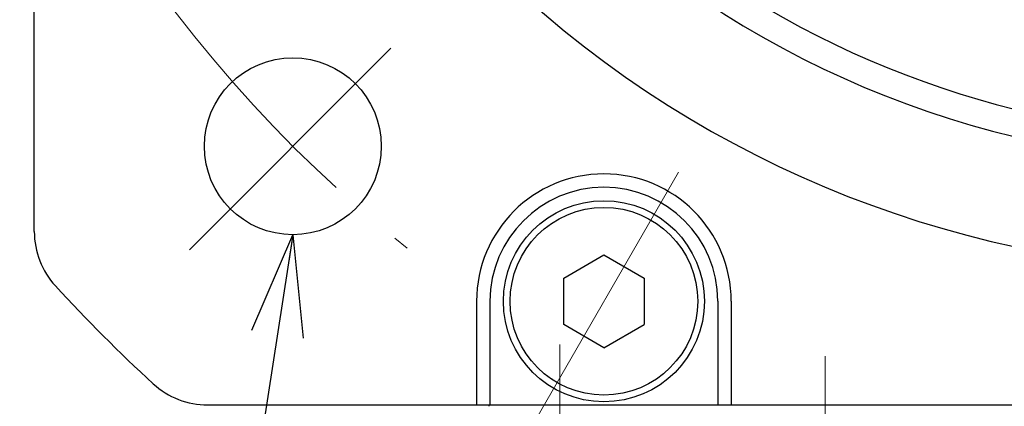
# Model space of a CAD drawing. Header units: millimetres. Extents: x 0 to 1071, y 0 to 742.
# Tile 113 of 130: x 721 to 758, y 481 to 495. Entities that reach past the tile are written whole.
import ezdxf

# ---------------------------------------------------------------- set-up
doc = ezdxf.new("R2010")
doc.units = ezdxf.units.MM
doc.header["$LTSCALE"] = 0.454724
doc.linetypes.add('CENTER', pattern=[50.8, 31.75, -6.35, 6.35, -6.35])
doc.linetypes.add('DOTSX', pattern=[6.35, 3.175, -3.175])
doc.layers.add('NoLayerName_001', color=7, linetype='Continuous')
doc.styles.get("Standard").update_dxf_attribs({"font": 'txt', "bigfont": 'extfont2'})
doc.dimstyles.get("Standard").update_dxf_attribs({"dimtxt": 2.5, "dimasz": 2.5, "dimexe": 1, "dimexo": 1, "dimtad": 1, "dimdec": 3, "dimzin": 0, "dimdsep": 46, "dimtxsty": 'Standard', "dimcen": 2.5, "dimadec": 3, "dimazin": 0, "dimtfac": 0.75, "dimtdec": 3, "dimtmove": 0, "dimatfit": 3, "dimfxl": 1, "dimarcsym": 0})

# ---------------------------------------------------------------- blocks, each defined once
blk = doc.blocks.new('_OPEN30')
at = {"color": 0, "linetype": 'ByBlock', "lineweight": -2}
for p, q in [((-1, 0.267949), (0, 0)), ((0, 0), (-1, -0.267949)), ((0, 0), (-1, 0))]:
    blk.add_line(p, q, dxfattribs=at)
blk = doc.blocks.new('*D100')
at = {"layer": 'Defpoints', "color": 0}
for p in [(730.703, 573.839), (802.703, 477.839)]:
    blk.add_point(p, dxfattribs=at)
at = {"layer": 'NoLayerName_001', "color": 0, "linetype": 'Continuous', "lineweight": 13}
blk.add_line((732.953, 570.839), (800.453, 480.839), dxfattribs=at)
at = {"layer": 'NoLayerName_001', "color": 0, "lineweight": 13, "xscale": 3.75, "yscale": 3.75, "zscale": 3.75}
for p, rotation in [((730.703, 573.839), 126.8698976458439), ((802.703, 477.839), 306.8698976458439)]:
    blk.add_blockref('_OPEN30', p, dxfattribs=dict(at, rotation=rotation))
at = {"layer": 'NoLayerName_001', "color": 0, "lineweight": 13, "insert": (752.211, 556.62), "char_height": 8.75, "attachment_point": 5, "rotation": 306.8699}
blk.add_mtext('\\W0.8000;%%c120', dxfattribs=at)

msp = doc.modelspace()

# ---------------------------------------------------------------- linework, layer by layer
at = {"layer": 'NoLayerName_001', "color": 7, "linetype": 'Continuous', "lineweight": 25}
for p, q in [((721.703257, 487.303755), (721.703257, 564.375151)), ((741.453257, 485.569272), (742.953257, 486.435297)), ((742.953257, 486.435297), (744.453257, 485.569272)), ((741.453257, 483.837221), (741.453257, 485.569272)), ((744.453257, 485.569272), (744.453257, 483.837221)), ((738.203257, 484.703246), (738.203257, 480.839453)), ((738.703257, 484.703246), (738.703257, 480.839453)), ((747.203257, 484.703246), (747.203257, 480.839453)), ((747.703257, 484.703246), (747.703257, 480.839453)), ((742.953257, 482.971195), (741.453257, 483.837221)), ((742.953257, 482.971195), (744.453257, 483.837221)), ((728.16756, 480.839453), (805.238955, 480.839453)), ((738.666795, 480.787272), (738.664068, 480.839453))]:
    msp.add_line(p, q, dxfattribs=at)
at = {"layer": 'NoLayerName_001', "color": 4, "linetype": 'CENTER', "lineweight": 13}
for p, q in [((727.490609, 486.626805), (735.006026, 494.142221)), ((751.203257, 462.440476), (751.203257, 484.533314)), ((741.303257, 483.089453), (741.303257, 476.089453))]:
    msp.add_line(p, q, dxfattribs=at)
at = {"layer": 'NoLayerName_001', "color": 2, "linetype": 'CENTER', "lineweight": 13}
msp.add_line((739.993929, 479.577539), (745.730813, 489.514113), dxfattribs=at)
at = {"layer": 'NoLayerName_001', "color": 2, "linetype": 'DOTSX', "lineweight": 13}
for p, q in [((741.017252, 481.839453), (741.020415, 481.839453)), ((745.389263, 481.839453), (745.3861, 481.839453))]:
    msp.add_line(p, q, dxfattribs=at)
at = {"layer": 'NoLayerName_001', "color": 7, "linetype": 'Continuous', "lineweight": 25}
for centre, radius in [((731.347918, 490.484114), 3.3), ((742.953257, 484.703246), 3.75), ((742.953257, 484.703246), 3.5)]:
    msp.add_circle(centre, radius, dxfattribs=at)
for centre, radius, start, end in [((766.703257, 525.839453), 40, 129.5303746, 31.5867063), ((766.703257, 525.839453), 36, 129.5303746, 31.3477865), ((766.703257, 525.839453), 35, 239.6300356, 313.6651772), ((742.953257, 484.703246), 4.75, 0, 180), ((742.953257, 484.703246), 4.25, 0, 180), ((724.703257, 487.303755), 3, 180, 222.5368984), ((766.703257, 525.839453), 60, 222.53689836, 227.46310164), ((728.16756, 483.839453), 3, 227.4631016, 270)]:
    msp.add_arc(centre, radius, start, end, dxfattribs=at)
at = {"layer": 'NoLayerName_001', "color": 4, "linetype": 'CENTER', "lineweight": 13}
msp.add_arc((766.703257, 525.839453), 50, 211.0141512, 231.5474331, dxfattribs=at)

# ---------------------------------------------------------------- dimensions: what is measured, and where the dimension line sits
at = {"layer": 'NoLayerName_001', "color": 3, "linetype": 'Continuous', "lineweight": 13}
dim = msp.add_diameter_dim_2p(p1=(802.703257, 477.839453), p2=(730.703257, 573.839453), text='\\W0.8000;<>', dimstyle='Standard', override={"dimtxt": 8.75, "dimasz": 3.75, "dimexe": 2.5, "dimexo": 2.5, "dimgap": 2.5, "dimzin": 8, "dimblk": 'OPEN30', "dimclrd": 0, "dimclre": 0, "dimclrt": 0, "dimtp": 0, "dimtm": 0, "dimatfit": 2, "dimlwd": 13, "dimlwe": 13}, dxfattribs=at)
dim.commit()
dim.dimension.update_dxf_attribs({"geometry": '*D100', "text_midpoint": (746.711343, 552.495339), "dimtype": 163})

# ---------------------------------------------------------------- leaders
at = {"layer": 'NoLayerName_001', "color": 3, "linetype": 'Continuous', "lineweight": 13, "annotation_type": 0, "has_hookline": 1, "hookline_direction": 1, "text_width": 28.33475}
msp.add_leader([(731.347918, 487.184114), (726.875, 458.214453), (723.125, 458.214453)], dimstyle='Standard', override={"dimtxt": 8.75, "dimasz": 3.75, "dimldrblk": 'OPEN30'}, dxfattribs=at)

doc.saveas('drawing.dxf')
